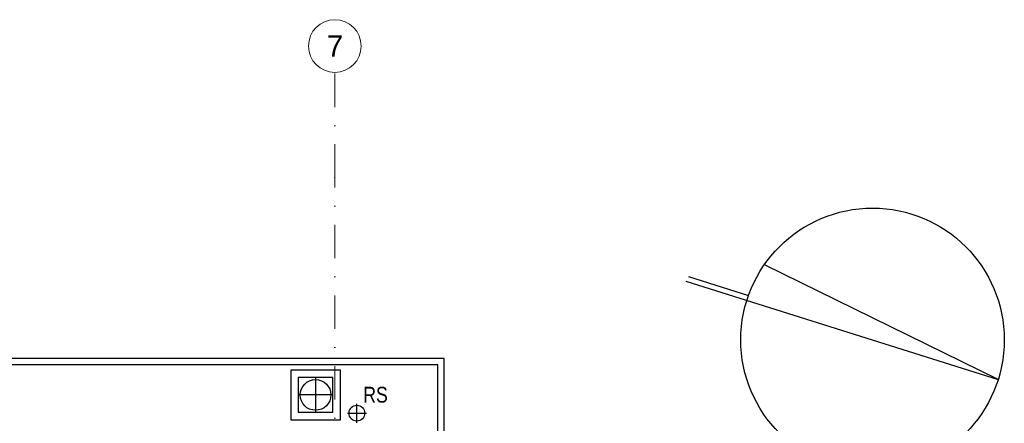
# Model space of a CAD drawing. Header units: millimetres. Extents: x 77315 to 1043159, y -108895 to -47794.
# Tile 86 of 87: x 115157 to 124499, y -92872 to -89042. Entities that reach past the tile are written whole.
import ezdxf

# ---------------------------------------------------------------- set-up
doc = ezdxf.new("R2010")
doc.units = ezdxf.units.MM
doc.header["$MEASUREMENT"] = 0
doc.linetypes.add('Dot & Dashed', pattern=[670.277762, 317.5, -176.388889, 0, -176.388874])
for name, color, linetype in [('opaska', 7, 'Continuous'), ('opisy inne', 7, 'Continuous'), ('OSIE', 7, 'Continuous'), ('RURY SPUSTOWE', 7, 'Continuous'), ('Structural - Grid', 7, 'Continuous')]:
    doc.layers.add(name, color=color, linetype=linetype)
doc.styles.add('STYL_AUTOMATYCZNY_1', font='arial.ttf')
doc.styles.add('STYL_AUTOMATYCZNY_3', font='arial.ttf', dxfattribs={"width": 0.8})

msp = doc.modelspace()

# ---------------------------------------------------------------- linework, layer by layer
at = {"layer": 'opaska'}
for points in [[(119183.2, -98297.5), (119183.2, -92257.8), (112321.2, -92257.8)], [(119123.2, -98297.5), (119123.2, -92317.8), (112325.6, -92317.8)]]:
    msp.add_lwpolyline(points, dxfattribs=at)
for points in [[(118199.6, -92367.3), (117728.5, -92367.3), (117728.5, -92838.3), (118199.6, -92838.3)], [(118129.1, -92437.8), (117799.1, -92437.8), (117799.1, -92767.8), (118129.1, -92767.8)]]:
    msp.add_lwpolyline(points, close=True, dxfattribs=at)
msp.add_circle((117964.1, -92602.8), 145.8, dxfattribs=at)
at = {"layer": 'opisy inne'}
for points in [[(121478.5, -91522.5), (124441, -92455.6), (122222.2, -91367)], [(121501.4, -91479.5), (122071.8, -91659.2)]]:
    msp.add_lwpolyline(points, dxfattribs=at)
msp.add_circle((123248.8, -92080.1), 1250, dxfattribs=at)
at = {"layer": 'OSIE'}
for p, q in [((117964.1, -92437.8), (117964.1, -92767.8)), ((118129.1, -92602.8), (117799.1, -92602.8)), ((118356.4, -92866.2), (118356.4, -92686.2)), ((118266.4, -92776.2), (118446.4, -92776.2))]:
    msp.add_line(p, q, dxfattribs=at)
at = {"layer": 'RURY SPUSTOWE'}
msp.add_circle((118356.4, -92776.2), 75, dxfattribs=at)
at = {"layer": 'Structural - Grid', "linetype": 'Dot & Dashed', "lineweight": 15}
for p, q in [((118146.9, -90541.9), (118146.9, -89541.9)), ((118146.9, -107395.1), (118146.9, -90541.9))]:
    msp.add_line(p, q, dxfattribs=at)
at = {"layer": 'Structural - Grid', "linetype": 'Continuous', "lineweight": 15}
msp.add_circle((118146.9, -89291.9), 250, dxfattribs=at)
at = {"layer": 'Structural - Grid', "linetype": 'Dot & Dashed', "lineweight": 15}
msp.add_point((118146.9, -90541.9), dxfattribs=at)
msp.add_point((118146.9, -90541.9), dxfattribs=at)

# ---------------------------------------------------------------- texts
at = {"layer": 'opisy inne', "insert": (118533, -92601.6), "char_height": 150, "attachment_point": 5, "style": 'STYL_AUTOMATYCZNY_3'}
msp.add_mtext('\\A1;{\\pqc;\\fArial|b0|i0|c238|p0;\\W0.800000;RS}', dxfattribs=at)
at = {"layer": 'Structural - Grid', "lineweight": 15, "insert": (118070.6, -89191.9), "char_height": 200, "attachment_point": 1, "style": 'STYL_AUTOMATYCZNY_1'}
msp.add_mtext('\\A1;{\\pql;\\pt0;\\fArial|b0|i0|c238|p0;\\W1.000000;7}', dxfattribs=at)

doc.saveas('drawing.dxf')
